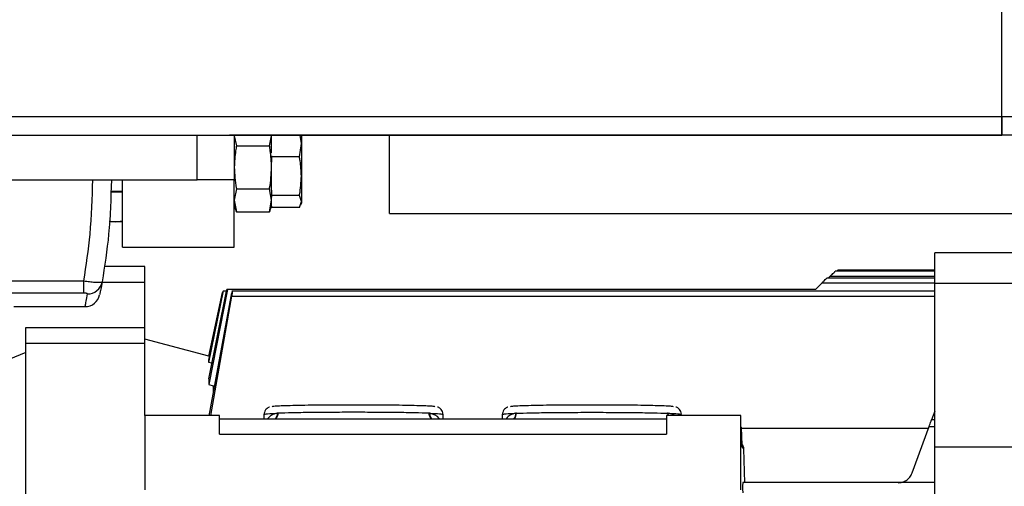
# Model space of a CAD drawing. Header units: millimetres. Extents: x 0 to 420, y 0 to 297.
# Tile 5 of 19: x 162 to 201, y 70 to 88. Entities that reach past the tile are written whole.
import ezdxf

# ---------------------------------------------------------------- set-up
doc = ezdxf.new("R2010")
doc.units = ezdxf.units.MM

msp = doc.modelspace()

# ---------------------------------------------------------------- linework, layer by layer
at = {"color": 7, "linetype": 'Continuous'}
for p, q in [((200.4617, 83.9189), (200.4617, 151.8581)), ((86.3474, 83.9189), (200.4617, 83.9189))]:
    msp.add_line(p, q, dxfattribs=at)
at = {"color": 7, "linetype": 'Continuous', "lineweight": 25}
for p, q in [((74.8771, 84.6542), (211.932, 84.6542)), ((200.4617, 84.6542), (200.4617, 83.9189)), ((118.6994, 83.9189), (168.6979, 83.9189)), ((168.6979, 82.1542), (168.6979, 83.9189)), ((168.6979, 83.9189), (169.9715, 83.9189)), ((176.2979, 83.9189), (169.9715, 83.9189)), ((170.1685, 83.9189), (170.1685, 82.1542)), ((170.1685, 83.8976), (170.2513, 83.503)), ((171.5562, 83.503), (171.639, 83.8976)), ((171.639, 83.8976), (171.639, 83.9189)), ((171.639, 83.2129), (171.639, 83.8976)), ((172.739, 83.0654), (172.8155, 83.5954)), ((172.8155, 83.5954), (172.7688, 83.9189)), ((172.8155, 83.9189), (172.8155, 83.5954)), ((172.8155, 83.5954), (172.8155, 82.3004)), ((176.2979, 80.8308), (176.2979, 83.9189)), ((203.4028, 83.9189), (176.2979, 83.9189)), ((170.2513, 83.503), (171.5562, 83.503)), ((171.639, 83.1059), (171.639, 83.0654)), ((172.739, 83.0654), (171.639, 83.0654)), ((171.639, 83.0654), (171.639, 82.8525)), ((171.639, 82.6547), (171.639, 82.8525)), ((171.639, 81.7483), (171.639, 82.6547)), ((118.6994, 82.1542), (168.6979, 82.1542)), ((165.7569, 79.5073), (165.7569, 82.1542)), ((170.1685, 82.1542), (168.6979, 82.1542)), ((170.1685, 79.5073), (170.1685, 82.1542)), ((172.8155, 82.3004), (172.8155, 81.3004)), ((165.293, 81.7131), (165.7569, 81.7131)), ((165.3083, 81.6837), (165.7569, 81.6837)), ((170.2513, 81.8064), (170.1685, 81.3526)), ((170.2513, 81.8064), (171.5562, 81.8064)), ((171.639, 81.3526), (171.5562, 81.8064)), ((171.639, 81.7483), (171.639, 81.5354)), ((170.1685, 81.3526), (170.2513, 80.8987)), ((171.5562, 80.8987), (171.639, 81.3526)), ((172.739, 81.5354), (171.639, 81.5354)), ((171.639, 81.5354), (171.639, 81.47)), ((171.639, 81.3526), (171.639, 81.47)), ((171.639, 81.1249), (171.639, 81.3526)), ((172.8155, 81.3004), (172.739, 81.5354)), ((172.739, 81.0654), (172.8155, 81.3004)), ((172.7895, 81.1667), (172.8155, 81.238)), ((172.8155, 81.3004), (172.8155, 81.238)), ((170.1685, 81.1249), (170.2518, 80.896)), ((170.2513, 80.8987), (170.2438, 80.9345)), ((170.2513, 80.8987), (171.5562, 80.8987)), ((171.5557, 80.896), (171.639, 81.1249)), ((171.5637, 80.9345), (171.5562, 80.8987)), ((171.639, 81.1249), (171.639, 81.0654)), ((172.739, 81.0654), (171.639, 81.0654)), ((165.4736, 80.5072), (165.2296, 80.5072)), ((165.2329, 80.5309), (165.4736, 80.5072)), ((165.4736, 80.5072), (165.7569, 80.535)), ((165.7569, 80.5072), (165.4736, 80.5072)), ((176.2979, 80.8308), (203.4028, 80.8308)), ((187.6595, 80.8308), (187.6595, 80.8234)), ((190.0092, 80.8234), (190.0092, 80.8308)), ((165.7569, 79.5073), (170.1685, 79.5073)), ((205.4616, 79.2762), (197.8147, 79.2762)), ((197.8147, 78.0849), (197.8147, 79.2762)), ((166.6392, 78.742), (165.0321, 78.742)), ((166.6392, 78.7426), (165.0322, 78.7426)), ((166.6392, 78.742), (166.6392, 78.7426)), ((166.6392, 78.1068), (166.6392, 78.742)), ((197.8147, 78.5487), (193.8906, 78.5487)), ((197.8147, 78.5914), (193.9909, 78.5914)), ((158.3962, 78.1694), (164.2289, 78.1694)), ((164.2289, 77.6861), (164.2289, 78.1694)), ((197.8147, 78.2756), (193.5554, 78.2756)), ((193.6134, 78.2756), (193.6892, 78.3514)), ((193.6892, 78.3514), (197.8147, 78.3514)), ((166.6392, 78.1068), (164.9435, 78.1068)), ((166.6392, 76.331), (166.6392, 78.1068)), ((169.8976, 77.8335), (169.1611, 74.0793)), ((169.1611, 74.3088), (169.8693, 77.8243)), ((169.1611, 74.9537), (169.7474, 77.7716)), ((169.1611, 75.0467), (169.7328, 77.762)), ((169.7474, 77.7716), (169.7328, 77.762)), ((169.7474, 77.7716), (169.8586, 77.7716)), ((169.8976, 77.8335), (169.8693, 77.8243)), ((193.109, 77.8335), (169.8976, 77.8335)), ((197.8147, 77.76), (170.0707, 77.76)), ((193.354, 78.0783), (193.109, 77.8335)), ((197.8147, 78.0783), (193.354, 78.0783)), ((197.8147, 78.0849), (205.4616, 78.0849)), ((197.8147, 71.6264), (197.8147, 78.0849)), ((164.2289, 77.6861), (158.3962, 77.6861)), ((169.1611, 75.1992), (169.6958, 77.7141)), ((170.032, 77.5536), (169.1611, 72.8423)), ((169.2416, 72.8583), (170.0721, 77.5627)), ((170.0721, 77.5627), (197.8147, 77.5627)), ((161.4579, 77.1544), (164.2755, 77.1544)), ((161.9334, 76.331), (166.6392, 76.331)), ((161.9334, 75.706), (161.9334, 76.331)), ((166.6392, 75.706), (166.6392, 76.331)), ((169.1611, 75.1993), (166.6392, 75.875)), ((166.6392, 75.706), (161.9334, 75.706)), ((161.9334, 64.2236), (161.9334, 75.706)), ((166.6392, 72.8583), (166.6392, 75.706)), ((161.9334, 75.338), (160.1688, 74.6251)), ((169.1611, 74.9537), (169.1611, 75.0467)), ((169.3284, 74.9077), (169.1611, 74.9537)), ((169.1611, 74.3088), (169.1611, 74.0793)), ((169.1611, 74.0793), (169.3284, 74.0296)), ((169.3284, 74.0296), (169.3284, 73.7814)), ((169.3284, 74.0296), (169.3806, 74.0296)), ((166.6392, 72.8583), (166.6392, 69.93)), ((169.5803, 72.8583), (166.6392, 72.8583)), ((169.5803, 72.1266), (169.5803, 72.8583)), ((169.5803, 72.7333), (187.2268, 72.7333)), ((171.3449, 72.7333), (171.3449, 72.9064)), ((171.8902, 72.9478), (171.8609, 72.9459)), ((177.8875, 72.9457), (177.8551, 72.9479)), ((178.4035, 72.9064), (178.4035, 72.7333)), ((180.7564, 72.7333), (180.7564, 72.9064)), ((181.3013, 72.9478), (181.2724, 72.9459)), ((187.2268, 72.8583), (187.2268, 72.1266)), ((190.1679, 72.8583), (187.2268, 72.8583)), ((187.299, 72.9461), (187.2722, 72.9478)), ((187.2722, 72.9478), (187.2873, 72.8583)), ((187.3118, 72.8583), (187.299, 72.9461)), ((190.1679, 69.93), (190.1679, 72.8583)), ((197.8147, 72.6937), (197.691, 72.6937)), ((197.8147, 73.0273), (197.6933, 72.6937)), ((190.1679, 72.4153), (190.1895, 72.3881)), ((190.2094, 71.7068), (190.1895, 72.3881)), ((197.5639, 72.3447), (190.1908, 72.3447)), ((196.9262, 70.5929), (197.5935, 72.4259)), ((197.5935, 72.4259), (197.8147, 72.4259)), ((169.5803, 72.1266), (187.2268, 72.1266)), ((190.282, 71.5366), (190.2145, 71.6215)), ((190.3209, 70.1988), (190.282, 71.5366)), ((197.8147, 51.8788), (197.8147, 71.6264)), ((197.8147, 71.6264), (205.4616, 71.6264)), ((197.8147, 70.21), (190.2379, 70.21))]:
    msp.add_line(p, q, dxfattribs=at)
for centre, radius, start, end in [((164.377, 78.2371), 0.5808, 269.20847, 349.45481), ((164.2755, 77.7426), 0.5882, 270, 348.60736)]:
    msp.add_arc(centre, radius, start, end, dxfattribs=at)
for points, knots in [([(170.2513, 83.503), (170.2399, 83.4384), (170.1906, 83.1582), (170.1781, 82.8736), (170.1685, 82.6547)], [0, 0, 0, 0, 0.2308557, 1, 1, 1, 1]), ([(171.639, 82.6547), (171.6294, 82.8736), (171.6169, 83.1582), (171.5676, 83.4384), (171.5562, 83.503)], [0, 0, 0, 0, 0.7691443, 1, 1, 1, 1]), ([(172.8155, 82.3004), (172.806, 82.5041), (172.7941, 82.7607), (172.7485, 83.0133), (172.739, 83.0654)], [0, 0, 0, 0, 0.7938143, 1, 1, 1, 1]), ([(170.1685, 82.6547), (170.1833, 82.3816), (170.1986, 82.0971), (170.2493, 81.8175), (170.2513, 81.8064)], [0, 0, 0, 0, 0.9603374, 1, 1, 1, 1]), ([(171.5562, 81.8064), (171.5582, 81.8175), (171.6089, 82.0971), (171.6243, 82.3816), (171.639, 82.6547)], [0, 0, 0, 0, 0.0396626, 1, 1, 1, 1]), ([(164.2289, 78.1694), (164.3227, 78.7831), (164.5235, 80.0971), (164.5604, 81.4391), (164.5801, 82.1542)], [0, 0, 0, 0, 0.467092, 1, 1, 1, 1]), ([(165.3154, 82.1542), (165.2951, 81.4364), (165.2569, 80.0812), (165.0468, 78.7547), (164.948, 78.1308)], [0, 0, 0, 0, 0.52967176, 1, 1, 1, 1]), ([(172.739, 81.5354), (172.7415, 81.5488), (172.7882, 81.801), (172.8022, 82.0575), (172.8155, 82.3004)], [0, 0, 0, 0, 0.0529743, 1, 1, 1, 1]), ([(193.6892, 78.3514), (193.7154, 78.3775), (193.7659, 78.4278), (193.8229, 78.484), (193.8581, 78.5182), (193.8768, 78.5361), (193.8888, 78.5473), (193.8903, 78.5482), (193.891, 78.5486)], [0, 0, 0, 0, 0.2872004, 0.5534255, 0.6777232, 0.7946967, 0.8993734, 1, 1, 1, 1]), ([(193.9459, 78.5487), (193.95, 78.5527), (193.9624, 78.5648), (193.9769, 78.5787), (193.9888, 78.5897), (193.9902, 78.5906), (193.9909, 78.591)], [0, 0, 0, 0, 0.1589357, 0.47610003, 0.75858437, 1, 1, 1, 1]), ([(164.2289, 78.1694), (164.305, 78.1596), (164.4577, 78.1399), (164.6623, 78.121), (164.8222, 78.1126), (164.9262, 78.1152), (164.9409, 78.1257), (164.948, 78.1308)], [0, 0, 0, 0, 0.20315607, 0.40771841, 0.6081168, 0.8102288, 1, 1, 1, 1]), ([(164.948, 78.1308), (164.929, 78.0274), (164.891, 77.8203), (164.8592, 77.6623), (164.8546, 77.6392), (164.8521, 77.6264)], [0, 0, 0, 0, 0.3075818, 0.616784, 1, 1, 1, 1]), ([(193.354, 78.0783), (193.3802, 78.1045), (193.4306, 78.1548), (193.4876, 78.2109), (193.5229, 78.2452), (193.5415, 78.263), (193.5533, 78.274), (193.5547, 78.2749), (193.5554, 78.2753)], [0, 0, 0, 0, 0.2906122, 0.5600001, 0.6855749, 0.8041442, 0.9097487, 1, 1, 1, 1]), ([(170.09, 77.7599), (170.0868, 77.7562), (170.0805, 77.7487), (170.0652, 77.7007), (170.0481, 77.6333), (170.0373, 77.5802), (170.032, 77.5536)], [0, 0, 0, 0, 0.2495487, 0.4997848, 0.7498929, 1, 1, 1, 1]), ([(170.0721, 77.5627), (170.0746, 77.5766), (170.0796, 77.6043), (170.0874, 77.6542), (170.0939, 77.7079), (170.096, 77.7525), (170.092, 77.7575), (170.09, 77.7599)], [0, 0, 0, 0, 0.1326469, 0.2649383, 0.5009272, 0.7489297, 1, 1, 1, 1]), ([(164.369, 77.6563), (164.3683, 77.6592), (164.3668, 77.6651), (164.3478, 77.6735), (164.3168, 77.6804), (164.2756, 77.6852), (164.2444, 77.6858), (164.2289, 77.6861)], [0, 0, 0, 0, 0.19867215, 0.4049264, 0.603668, 0.80260166, 1, 1, 1, 1]), ([(164.2755, 77.1544), (164.2779, 77.167), (164.2824, 77.1899), (164.3136, 77.3467), (164.3505, 77.553), (164.369, 77.6563)], [0, 0, 0, 0, 0.3816275, 0.6902326, 1, 1, 1, 1]), ([(171.5597, 73.192), (171.5455, 73.1874), (171.5196, 73.179), (171.4555, 73.1417), (171.393, 73.0774), (171.3516, 72.9928), (171.3469, 72.9319), (171.3449, 72.9064)], [0, 0, 0, 0, 0.21223905, 0.38875967, 0.59789203, 0.83103676, 1, 1, 1, 1]), ([(178.0868, 73.2055), (178.078, 73.2084), (178.0553, 73.216), (177.8793, 73.2278), (177.5824, 73.2402), (177.1764, 73.2511), (176.6833, 73.26), (176.1203, 73.2666), (175.5095, 73.2707), (174.8742, 73.272), (174.239, 73.2707), (173.6282, 73.2666), (173.0652, 73.26), (172.5721, 73.2511), (172.1661, 73.2402), (171.8692, 73.2278), (171.6928, 73.216), (171.6701, 73.2084), (171.6613, 73.2054)], [0, 0, 0, 0, 0.0416133, 0.1070655, 0.1725177, 0.2379699, 0.3034221, 0.3688743, 0.4343265, 0.4997788, 0.565231, 0.6306832, 0.6961354, 0.7615876, 0.8270398, 0.892492, 0.9579442, 1, 1, 1, 1]), ([(178.4035, 72.9064), (178.399, 72.9457), (178.391, 73.0151), (178.3397, 73.0956), (178.2853, 73.1461), (178.2361, 73.1747), (178.2043, 73.1876), (178.1923, 73.1908), (178.1883, 73.1919)], [0, 0, 0, 0, 0.2562152, 0.4526757, 0.6225666, 0.7748846, 0.9261333, 1, 1, 1, 1]), ([(180.9712, 73.192), (180.957, 73.1874), (180.9311, 73.179), (180.867, 73.1417), (180.8045, 73.0774), (180.763, 72.9928), (180.7584, 72.9319), (180.7564, 72.9064)], [0, 0, 0, 0, 0.21223905, 0.38875967, 0.59789203, 0.83103676, 1, 1, 1, 1]), ([(187.4983, 73.2055), (187.4895, 73.2084), (187.4668, 73.216), (187.2907, 73.2278), (186.9939, 73.2402), (186.5879, 73.2511), (186.0948, 73.26), (185.5318, 73.2666), (184.921, 73.2707), (184.2857, 73.272), (183.6505, 73.2707), (183.0397, 73.2666), (182.4767, 73.26), (181.9836, 73.2511), (181.5776, 73.2402), (181.2807, 73.2278), (181.1043, 73.216), (181.0816, 73.2084), (181.0728, 73.2054)], [0, 0, 0, 0, 0.0416133, 0.1070655, 0.1725177, 0.2379699, 0.3034221, 0.3688743, 0.4343265, 0.4997788, 0.565231, 0.6306832, 0.6961354, 0.7615876, 0.8270398, 0.892492, 0.9579442, 1, 1, 1, 1]), ([(187.815, 72.9064), (187.8105, 72.9457), (187.8025, 73.0151), (187.7511, 73.0956), (187.6968, 73.1461), (187.6476, 73.1747), (187.6157, 73.1876), (187.6037, 73.1908), (187.5998, 73.1919)], [0, 0, 0, 0, 0.2562152, 0.45267569, 0.62256665, 0.77488461, 0.92613329, 1, 1, 1, 1]), ([(171.8609, 72.9459), (171.7837, 72.9275), (171.6326, 72.8915), (171.5403, 72.7909), (171.4952, 72.7417)], [0, 0, 0, 0, 0.5105348, 1, 1, 1, 1]), ([(171.8609, 72.9459), (171.8578, 72.9106), (171.8513, 72.8374), (171.8174, 72.7612), (171.7858, 72.7368), (171.7814, 72.7333)], [0, 0, 0, 0, 0.4434911, 0.9212419, 1, 1, 1, 1]), ([(171.8902, 72.9478), (171.8869, 72.9108), (171.8819, 72.8538), (171.8503, 72.7865), (171.8281, 72.7506), (171.812, 72.7358), (171.8093, 72.7333)], [0, 0, 0, 0, 0.4546672, 0.6994225, 0.9493719, 1, 1, 1, 1]), ([(177.9361, 72.7333), (177.9333, 72.7358), (177.9171, 72.7507), (177.8949, 72.7866), (177.8634, 72.8539), (177.8584, 72.9109), (177.8551, 72.9479)], [0, 0, 0, 0, 0.0513442, 0.301105, 0.5456757, 1, 1, 1, 1]), ([(177.9667, 72.7333), (177.9621, 72.7369), (177.9306, 72.7614), (177.8969, 72.8375), (177.8906, 72.9105), (177.8875, 72.9457)], [0, 0, 0, 0, 0.08116187, 0.55754702, 1, 1, 1, 1]), ([(178.256, 72.7333), (178.2537, 72.7372), (178.1866, 72.8541), (178.0345, 72.9007), (177.8875, 72.9457)], [0, 0, 0, 0, 0.0334213, 1, 1, 1, 1]), ([(181.2724, 72.9459), (181.1949, 72.9275), (181.0434, 72.8914), (180.9512, 72.7905), (180.9062, 72.7412)], [0, 0, 0, 0, 0.5115246, 1, 1, 1, 1]), ([(181.2724, 72.9459), (181.2693, 72.9107), (181.2628, 72.8374), (181.2289, 72.7612), (181.1973, 72.7368), (181.1928, 72.7333)], [0, 0, 0, 0, 0.44359452, 0.92148068, 1, 1, 1, 1]), ([(181.2187, 72.7333), (181.222, 72.7358), (181.2526, 72.7586), (181.2889, 72.8346), (181.2972, 72.9101), (181.3013, 72.9478)], [0, 0, 0, 0, 0.0573046, 0.5286523, 1, 1, 1, 1]), ([(187.537, 72.8583), (187.5332, 72.8619), (187.477, 72.9157), (187.3849, 72.9314), (187.299, 72.9461)], [0, 0, 0, 0, 0.0679685, 1, 1, 1, 1]), ([(197.5935, 72.4259), (197.6065, 72.4617), (197.6324, 72.5327), (197.6599, 72.6082), (197.6763, 72.6533), (197.6851, 72.6772), (197.6905, 72.692), (197.6909, 72.6931), (197.6911, 72.6936)], [0, 0, 0, 0, 0.2565652, 0.5087883, 0.6361068, 0.7625109, 0.8815188, 1, 1, 1, 1]), ([(190.2145, 71.6215), (190.2136, 71.6261), (190.2118, 71.6353), (190.2102, 71.6829), (190.2094, 71.7068)], [0, 0, 0, 0, 0.4996258, 1, 1, 1, 1]), ([(190.282, 71.5366), (190.2785, 71.5757), (190.2727, 71.6427), (190.2315, 71.695), (190.2144, 71.7167)], [0, 0, 0, 0, 0.5851296, 1, 1, 1, 1]), ([(196.3735, 70.2059), (196.4269, 70.2101), (196.5379, 70.2189), (196.697, 70.2931), (196.8415, 70.4161), (196.8974, 70.5326), (196.9262, 70.5929)], [0, 0, 0, 0, 0.2227383, 0.4636567, 0.7227485, 1, 1, 1, 1]), ([(190.2379, 70.21), (190.2376, 70.2091), (190.2371, 70.2072), (190.2362, 70.1882), (190.2353, 70.1496), (190.2346, 70.0901), (190.2343, 70.027), (190.2344, 69.961), (190.235, 69.8933), (190.2357, 69.8451), (190.2365, 69.8162), (190.237, 69.808), (190.2372, 69.8038)], [0, 0, 0, 0, 0.0774987, 0.1507646, 0.2839567, 0.400399, 0.5000228, 0.6076877, 0.7267992, 0.8573265, 0.9272197, 1, 1, 1, 1])]:
    msp.add_open_spline(points, degree=3, knots=knots, dxfattribs=at)
for points in [[(171.3449, 72.9064), (171.369, 72.9137), (171.4172, 72.9284), (171.7325, 72.9414), (171.8902, 72.9478)], [(177.8551, 72.9479), (177.6784, 72.9532), (177.3248, 72.9637), (176.5898, 72.9751), (175.7601, 72.9824), (174.8712, 72.9848), (173.9826, 72.9824), (173.1534, 72.975), (172.4193, 72.9636), (172.0665, 72.9531), (171.8902, 72.9478)], [(177.8551, 72.9479), (178.0137, 72.9414), (178.3308, 72.9285), (178.3793, 72.9137), (178.4035, 72.9064)], [(180.7564, 72.9064), (180.7805, 72.9137), (180.8286, 72.9284), (181.1438, 72.9413), (181.3013, 72.9478)], [(181.3013, 72.9478), (181.478, 72.9531), (181.8312, 72.9636), (182.5668, 72.9751), (183.3975, 72.9824), (184.2877, 72.9848), (185.1777, 72.9824), (186.0081, 72.975), (186.743, 72.9635), (187.0958, 72.953), (187.2722, 72.9478)], [(187.2722, 72.9478), (187.4291, 72.9413), (187.7431, 72.9283), (187.7911, 72.9137), (187.815, 72.9064)]]:
    msp.add_open_spline(points, degree=3, dxfattribs=at)

doc.saveas('drawing.dxf')
